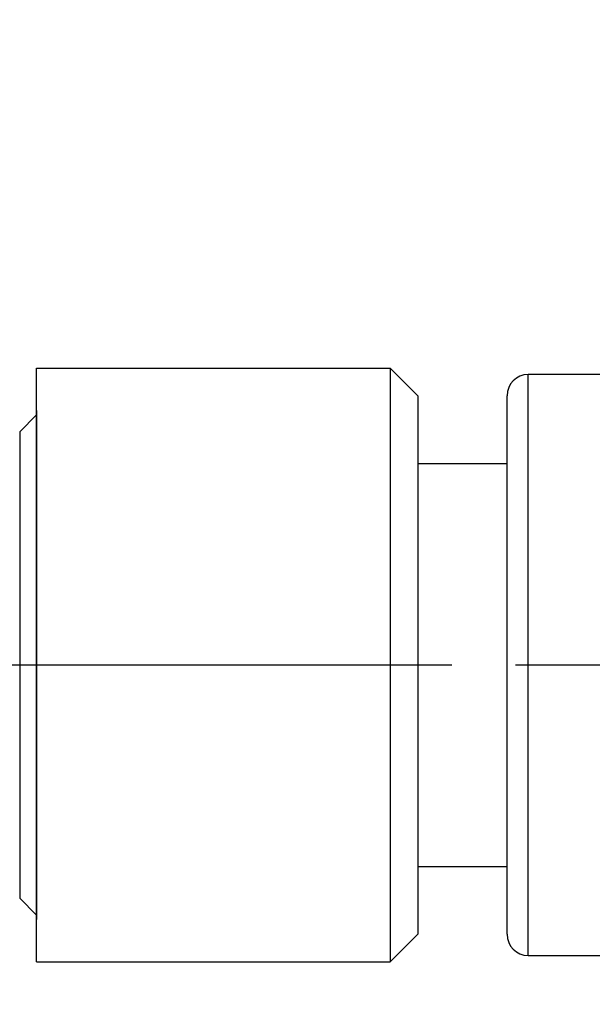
# Model space of a CAD drawing. Header units: millimetres. Extents: x 399 to 6076, y -1991 to 1602.
# Tile 209 of 256: x 4168 to 4181, y 642 to 665. Entities that reach past the tile are written whole.
import ezdxf

# ---------------------------------------------------------------- set-up
doc = ezdxf.new("R2010")
doc.units = ezdxf.units.MM
doc.linetypes.add('AM_ISO08W050', pattern=[18, 12, -1.5, 3, -1.5])
doc.layers.add('AM_5', color=3, linetype='Continuous', lineweight=25)
doc.layers.add('AM_7', color=4, linetype='AM_ISO08W050', lineweight=25)
doc.layers.add('S20', color=7, linetype='Continuous')
doc.layers.add('中繼線', color=7, linetype='Continuous')
doc.styles.add('尺寸標註', font='romans.shx', dxfattribs={"bigfont": 'CHINESET.SHX'})
doc.dimstyles.new('複本 CNS2-1$0', dxfattribs={"dimtxt": 2.5, "dimasz": 2, "dimexe": 1, "dimexo": 1, "dimgap": 1, "dimtad": 1, "dimtoh": 1, "dimdsep": 46, "dimtxsty": '尺寸標註', "dimcen": 0, "dimclrd": 2, "dimclre": 2, "dimclrt": 3, "dimadec": 0, "dimazin": 2, "dimtp": 0.1, "dimtm": 0.1, "dimtfac": 0.71, "dimtmove": 0, "dimatfit": 0, "dimfxl": 0, "dimlwd": 13, "dimlwe": 13, "dimarcsym": 0})
doc.dimstyles.new('複本 CNS2-1$3', dxfattribs={"dimtxt": 2.5, "dimasz": 2, "dimexe": 1, "dimexo": 1, "dimgap": 1, "dimtad": 1, "dimtoh": 1, "dimdsep": 46, "dimtxsty": '尺寸標註', "dimcen": 0, "dimclrd": 2, "dimclre": 2, "dimclrt": 3, "dimadec": 0, "dimazin": 2, "dimtp": 0.1, "dimtm": 0.1, "dimtfac": 0.71, "dimtmove": 0, "dimatfit": 0, "dimfxl": 0, "dimlwd": 13, "dimlwe": 13, "dimarcsym": 0})

# ---------------------------------------------------------------- blocks, each defined once
blk = doc.blocks.new('S20-上視')
at = {"layer": 'S20', "linetype": 'Continuous', "lineweight": 25}
for p, q in [((42.179, 5.9), (41.779, 5.5)), ((42.179, 6), (42.179, -6)), ((41.779, 5.5), (41.779, -5.5)), ((41.779, -5.5), (42.179, -5.9))]:
    blk.add_line(p, q, dxfattribs=at)
blk = doc.blocks.new('*D295')
at = {"layer": 'AM_5', "color": 2, "lineweight": 13}
for p, q in [((4143.435, 641.495), (4142.445, 643.233)), ((4144.425, 639.757), (4146.405, 636.282)), ((4147.395, 634.544), (4154.738, 621.653)), ((4154.738, 621.653), (4171.095, 621.653))]:
    blk.add_line(p, q, dxfattribs=at)
at = {"layer": 'AM_5', "color": 2}
for points in [[(4143.725, 641.66), (4143.145, 641.33), (4144.425, 639.757)], [(4147.684, 634.709), (4147.105, 634.379), (4146.405, 636.282)]]:
    blk.add_solid(points, dxfattribs=at)
at = {"layer": 'Defpoints', "color": 0}
for p in [(4144.425, 639.757), (4146.405, 636.282)]:
    blk.add_point(p, dxfattribs=at)
at = {"layer": 'AM_5', "color": 3, "insert": (4163.416, 623.903), "char_height": 2.5, "attachment_point": 5, "style": '尺寸標註'}
blk.add_mtext('4-M4{\\Famgdt;x}6', dxfattribs=at)
blk = doc.blocks.new('*D297')
at = {"layer": 'AM_5', "color": 2, "lineweight": 13}
for p, q in [((4166.915, 651.02), (4166.915, 683.476)), ((4197.485, 656.87), (4197.485, 683.476)), ((4168.915, 682.476), (4195.485, 682.476))]:
    blk.add_line(p, q, dxfattribs=at)
at = {"layer": 'AM_5', "color": 2}
for points in [[(4168.915, 682.809), (4168.915, 682.143), (4166.915, 682.476)], [(4195.485, 682.809), (4195.485, 682.143), (4197.485, 682.476)]]:
    blk.add_solid(points, dxfattribs=at)
at = {"layer": 'Defpoints', "color": 0}
for p in [(4197.485, 682.476), (4197.485, 655.87), (4166.915, 650.02)]:
    blk.add_point(p, dxfattribs=at)
at = {"layer": 'AM_5', "color": 3, "insert": (4182.832, 684.726), "char_height": 2.5, "attachment_point": 5, "style": '尺寸標註'}
blk.add_mtext('30.6 REF.', dxfattribs=at)
blk = doc.blocks.new('90度接頭-上視')
for p, q in [((0, -7), (0, 7)), ((0, 7), (8.34, 7)), ((8.34, 7), (8.34, -7)), ((9, 6.34), (8.34, 7)), ((11.6, -6.85), (11.6, 6.85)), ((18.846, 6.85), (11.6, 6.85)), ((9, -6.34), (9, 6.34)), ((11.1, -6.35), (11.1, 6.35)), ((9, 4.75), (11.1, 4.75)), ((9, -4.75), (11.1, -4.75)), ((9, -6.34), (8.34, -7)), ((11.6, -6.85), (18.846, -6.85)), ((0, -7), (8.34, -7))]:
    blk.add_line(p, q)
for centre, start, end in [((11.6, 6.35), 90, 180), ((11.6, -6.35), 180, 270)]:
    blk.add_arc(centre, 0.5, start, end)

msp = doc.modelspace()

# ---------------------------------------------------------------- linework, layer by layer
at = {"layer": 'AM_7'}
msp.add_line((4075.883, 650.02), (4183.085, 650.02), dxfattribs=at)

# ---------------------------------------------------------------- block references
at = {"layer": 'S20'}
msp.add_blockref('S20-上視', (4125.906, 650.02), dxfattribs=at)
at = {"layer": '中繼線'}
msp.add_blockref('90度接頭-上視', (4168.085, 650.02), dxfattribs=at)

# ---------------------------------------------------------------- dimensions: what is measured, and where the dimension line sits
at = {"layer": 'AM_5'}
dim = msp.add_linear_dim(base=(4197.485, 682.476), p1=(4166.915, 650.02), p2=(4197.485, 655.87), text='<> REF.', dimstyle='複本 CNS2-1$0', override={"dimdec": 1, "dimtix": 1}, dxfattribs=at)
dim.commit()
dim.dimension.update_dxf_attribs({"geometry": '*D297', "text_midpoint": (4182.832, 682.476), "dimtype": 160})
dim = msp.add_diameter_dim_2p(p1=(4144.425, 639.757), p2=(4146.405, 636.282), text='4-M4{\\Famgdt;x}6', dimstyle='複本 CNS2-1$3', override={"dimdec": 1}, dxfattribs=at)
dim.commit()
dim.dimension.update_dxf_attribs({"geometry": '*D295', "text_midpoint": (4163.416, 621.653), "dimtype": 163})

doc.saveas('drawing.dxf')
